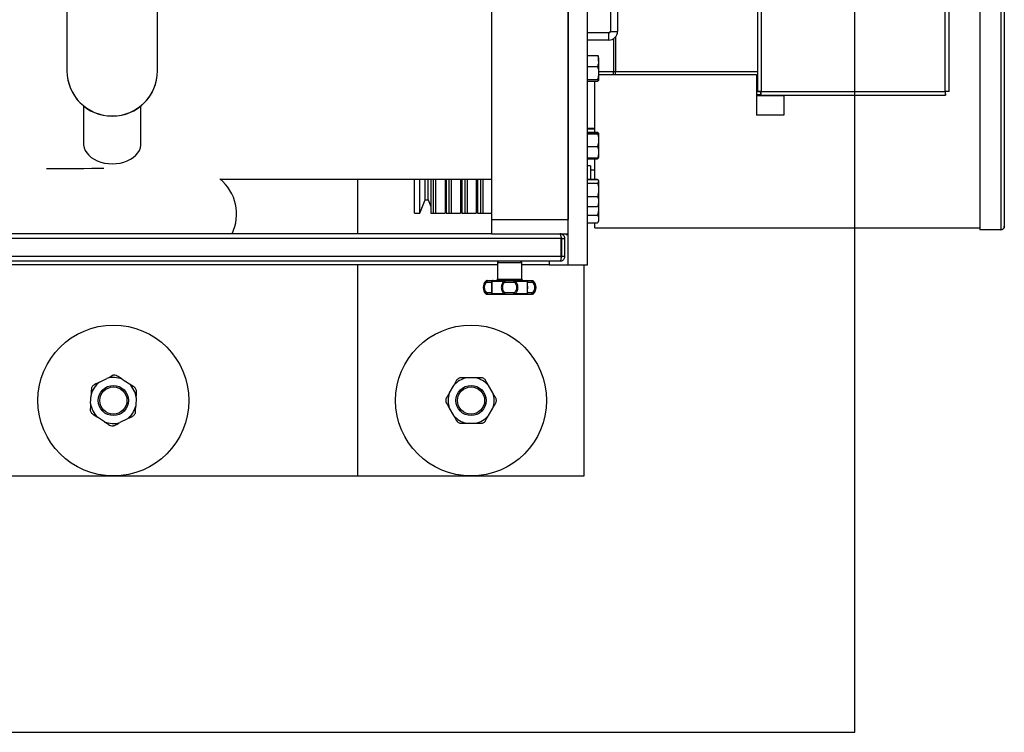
# Model space of a CAD drawing. Extents: x -118.2 to -44.5, y -40.2 to 1.8.
# Tile 31 of 56: x -81.933 to -81.285, y -21.117 to -20.648. Entities that reach past the tile are written whole.
import ezdxf

# ---------------------------------------------------------------- set-up
doc = ezdxf.new("R2010")
doc.units = 0
doc.header["$MEASUREMENT"] = 0
doc.layers.add('PAREDES', color=8, linetype='Continuous')

# ---------------------------------------------------------------- blocks, each defined once
blk = doc.blocks.new('LS- 19')
for p, q in [((-131.12641, 57.59345), (-131.12641, 58.76537)), ((-131.1138, 57.59345), (-131.1138, 58.76537)), ((-131.17686, 58.73557), (-131.17686, 57.62325)), ((-131.12641, 58.73557), (-131.12641, 57.62325)), ((-130.85558, 58.09271), (-130.85558, 57.61647)), ((-130.84167, 58.09271), (-130.84167, 57.61647)), ((-130.83939, 58.09459), (-130.83939, 57.61863)), ((-131.00192, 57.88856), (-131.00192, 57.70752)), ((-130.99943, 57.88842), (-130.99943, 57.70766)), ((-130.87827, 57.70766), (-130.87827, 57.88842)), ((-130.87579, 57.70752), (-130.87579, 57.88856)), ((-131.45624, 57.79768), (-131.45624, 57.72121)), ((-131.39665, 57.72121), (-131.39665, 57.79768)), ((-131.09865, 57.79329), (-131.09865, 57.74711)), ((-131.09394, 57.79329), (-131.09394, 57.74711)), ((-131.09865, 57.74711), (-131.09394, 57.74711)), ((-131.09965, 57.74611), (-131.1138, 57.74611)), ((-131.09965, 57.74139), (-131.1138, 57.74139)), ((-131.09965, 57.74139), (-131.09965, 57.74611)), ((-131.09652, 57.74233), (-131.09652, 57.72057)), ((-131.09532, 57.74338), (-131.09532, 57.72057)), ((-131.1138, 57.73123), (-131.10706, 57.73123)), ((-131.10635, 57.7276), (-131.10635, 57.7307)), ((-131.10635, 57.7276), (-131.10635, 57.71972)), ((-131.45624, 57.72121), (-131.45624, 57.72112)), ((-131.39665, 57.72112), (-131.39665, 57.72121)), ((-131.1138, 57.72396), (-131.10706, 57.72396)), ((-131.1138, 57.71548), (-131.10706, 57.71548)), ((-131.09652, 57.72057), (-131.10635, 57.72057)), ((-131.10635, 57.71972), (-131.10635, 57.71488)), ((-131.09652, 57.71859), (-131.10635, 57.71859)), ((-131.09532, 57.72057), (-131.09652, 57.72057)), ((-131.09652, 57.71859), (-131.09652, 57.72057)), ((-131.09532, 57.71859), (-131.09652, 57.71859)), ((-131.00192, 57.72057), (-131.09532, 57.72057)), ((-131.09532, 57.71859), (-131.09532, 57.72057)), ((-131.00241, 57.71859), (-131.09532, 57.71859)), ((-131.00241, 57.71859), (-131.00241, 57.70568)), ((-131.00241, 57.71859), (-131.00192, 57.71859)), ((-131.1138, 57.71428), (-131.10706, 57.71428)), ((-131.10883, 57.68069), (-131.10883, 57.71428)), ((-131.00241, 57.70568), (-131.00241, 57.70468)), ((-131.00241, 57.70568), (-130.99958, 57.70568)), ((-130.98454, 57.70468), (-131.00241, 57.70468)), ((-131.00241, 57.70468), (-131.00241, 57.69207)), ((-131.00192, 57.70752), (-130.99993, 57.70752)), ((-130.99958, 57.70518), (-130.99958, 57.70717)), ((-130.99958, 57.70518), (-130.87812, 57.70518)), ((-130.99943, 57.70766), (-130.87827, 57.70766)), ((-130.98454, 57.70518), (-130.98454, 57.70468)), ((-130.98454, 57.70468), (-130.98454, 57.69207)), ((-130.87812, 57.70518), (-130.87812, 57.70717)), ((-130.87579, 57.70752), (-130.87777, 57.70752)), ((-131.44536, 57.6981), (-131.44536, 57.67328)), ((-131.40753, 57.67328), (-131.40753, 57.6981)), ((-130.98454, 57.69207), (-131.00241, 57.69207)), ((-131.1138, 57.68346), (-131.10883, 57.68346)), ((-131.1138, 57.68288), (-131.10883, 57.68288)), ((-131.1138, 57.68069), (-131.10706, 57.68069)), ((-131.1138, 57.68023), (-131.10706, 57.68023)), ((-131.1138, 57.67963), (-131.10706, 57.67963)), ((-131.10706, 57.68069), (-131.1069, 57.68019)), ((-131.10647, 57.6801), (-131.10706, 57.68069)), ((-131.10635, 57.67995), (-131.10644, 57.68011)), ((-131.10635, 57.67993), (-131.10635, 57.67552)), ((-131.1138, 57.67141), (-131.10706, 57.67141)), ((-131.10635, 57.67552), (-131.10635, 57.66759)), ((-131.1138, 57.66378), (-131.10706, 57.66378)), ((-131.1138, 57.66332), (-131.10706, 57.66332)), ((-131.10883, 57.64985), (-131.10883, 57.66332)), ((-131.10644, 57.6639), (-131.10635, 57.66406)), ((-131.10635, 57.66759), (-131.10635, 57.66408)), ((-131.11181, 57.6585), (-131.1138, 57.6585)), ((-131.11181, 57.6585), (-131.11181, 57.64985)), ((-131.3554, 57.64986), (-131.17686, 57.64986)), ((-131.26481, 57.61379), (-131.26481, 57.64986)), ((-131.22751, 57.62736), (-131.22751, 57.64986)), ((-131.22404, 57.62736), (-131.22404, 57.64986)), ((-131.22061, 57.6363), (-131.22061, 57.64986)), ((-131.21853, 57.6363), (-131.21853, 57.64986)), ((-131.21683, 57.64986), (-131.21683, 57.62736)), ((-131.2151, 57.62736), (-131.2151, 57.64986)), ((-131.21361, 57.62736), (-131.21361, 57.64986)), ((-131.20739, 57.64986), (-131.20739, 57.62736)), ((-131.2066, 57.64986), (-131.2066, 57.62736)), ((-131.20467, 57.62736), (-131.20467, 57.64986)), ((-131.20318, 57.62736), (-131.20318, 57.64986)), ((-131.19716, 57.64986), (-131.19716, 57.62736)), ((-131.19637, 57.64986), (-131.19637, 57.62736)), ((-131.19424, 57.62736), (-131.19424, 57.64986)), ((-131.19275, 57.62736), (-131.19275, 57.64986)), ((-131.18694, 57.64986), (-131.18694, 57.62736)), ((-131.18614, 57.64986), (-131.18614, 57.62736)), ((-131.18382, 57.62736), (-131.18382, 57.64986)), ((-131.18233, 57.62736), (-131.18233, 57.64986)), ((-131.1138, 57.64985), (-131.10706, 57.64985)), ((-131.11181, 57.65602), (-131.10883, 57.65602)), ((-131.10706, 57.64985), (-131.10702, 57.64974)), ((-131.10701, 57.64975), (-131.10706, 57.64985)), ((-131.1138, 57.64961), (-131.10706, 57.64961)), ((-131.1138, 57.64724), (-131.10706, 57.64724)), ((-131.10651, 57.64898), (-131.10673, 57.64935)), ((-131.10635, 57.6487), (-131.10651, 57.64898)), ((-131.10635, 57.6487), (-131.10635, 57.64843)), ((-131.10635, 57.64843), (-131.10635, 57.64281)), ((-131.1138, 57.63838), (-131.10706, 57.63838)), ((-131.10635, 57.64281), (-131.10635, 57.63513)), ((-131.22404, 57.62736), (-131.22061, 57.6363)), ((-131.22061, 57.6363), (-131.21853, 57.6363)), ((-131.21853, 57.6363), (-131.21683, 57.63186)), ((-131.20739, 57.63445), (-131.2066, 57.63238)), ((-131.19716, 57.63497), (-131.19637, 57.6329)), ((-131.18694, 57.63549), (-131.18614, 57.63342)), ((-131.1138, 57.63189), (-131.10706, 57.63189)), ((-131.10651, 57.63252), (-131.10635, 57.63281)), ((-131.1065, 57.63249), (-131.10635, 57.63072)), ((-131.10635, 57.63513), (-131.10635, 57.63281)), ((-131.10635, 57.63281), (-131.10635, 57.63072)), ((-131.10635, 57.63072), (-131.10635, 57.62359)), ((-131.22751, 57.62736), (-131.22404, 57.62736)), ((-131.21683, 57.62736), (-131.20739, 57.62736)), ((-131.2151, 57.62736), (-131.21361, 57.62736)), ((-131.2066, 57.62736), (-131.19716, 57.62736)), ((-131.20467, 57.62736), (-131.20318, 57.62736)), ((-131.19637, 57.62736), (-131.18694, 57.62736)), ((-131.19424, 57.62736), (-131.19275, 57.62736)), ((-131.18614, 57.62736), (-131.17686, 57.62736)), ((-131.18382, 57.62736), (-131.18233, 57.62736)), ((-131.1138, 57.62614), (-131.10706, 57.62614)), ((-131.17686, 57.62325), (-131.12641, 57.62325)), ((-131.17686, 57.62325), (-131.17686, 57.61379)), ((-131.12641, 57.61379), (-131.12641, 57.62325)), ((-131.1138, 57.62104), (-131.10706, 57.62104)), ((-131.10883, 57.61798), (-131.10883, 57.62104)), ((-131.10883, 57.61777), (-131.10883, 57.61798)), ((-131.10883, 57.61777), (-130.85558, 57.61777)), ((-131.10706, 57.62104), (-131.10691, 57.62134)), ((-131.10688, 57.62133), (-131.10635, 57.62225)), ((-131.10635, 57.62359), (-131.10635, 57.62225)), ((-131.13098, 57.61081), (-131.85042, 57.61081)), ((-131.17686, 57.61379), (-131.80454, 57.61379)), ((-131.17686, 57.61379), (-131.12641, 57.61379)), ((-131.13163, 57.61379), (-131.13163, 57.6133)), ((-131.13098, 57.59889), (-131.13098, 57.61081)), ((-131.13063, 57.61081), (-131.12865, 57.61081)), ((-131.13063, 57.59889), (-131.13063, 57.61081)), ((-131.12865, 57.59889), (-131.12865, 57.61081)), ((-131.12767, 57.61379), (-131.12767, 57.61331)), ((-131.12767, 57.61331), (-131.12641, 57.61331)), ((-130.84167, 57.61647), (-130.85558, 57.61647)), ((-131.13098, 57.59889), (-131.85042, 57.59889)), ((-131.12865, 57.59889), (-131.13063, 57.59889)), ((-131.13163, 57.59591), (-131.84978, 57.59591)), ((-131.17289, 57.59345), (-131.80851, 57.59345)), ((-131.26481, 57.45441), (-131.26481, 57.59345)), ((-131.17289, 57.59492), (-131.17289, 57.58399)), ((-131.17289, 57.59492), (-131.157, 57.59492)), ((-131.157, 57.58399), (-131.157, 57.59492)), ((-131.13902, 57.59345), (-131.157, 57.59345)), ((-131.13902, 57.59591), (-131.13902, 57.59345)), ((-131.13902, 57.59345), (-131.12641, 57.59345)), ((-131.12641, 57.59345), (-131.1138, 57.59345)), ((-131.11583, 57.45441), (-131.11583, 57.59345)), ((-131.18065, 57.58269), (-131.17998, 57.58269)), ((-131.17987, 57.583), (-131.17994, 57.583)), ((-131.1799, 57.58201), (-131.17686, 57.58201)), ((-131.1764, 57.58269), (-131.16852, 57.58269)), ((-131.17289, 57.58399), (-131.157, 57.58399)), ((-131.16798, 57.58201), (-131.16191, 57.58201)), ((-131.16137, 57.58269), (-131.15349, 57.58269)), ((-131.15303, 57.58201), (-131.14999, 57.58201)), ((-131.1506, 57.583), (-131.14995, 57.583)), ((-131.14991, 57.58269), (-131.14924, 57.58269)), ((-131.17998, 57.57437), (-131.18065, 57.57437)), ((-131.17994, 57.57406), (-131.17929, 57.57406)), ((-131.17686, 57.57505), (-131.1799, 57.57505)), ((-131.16852, 57.57437), (-131.1764, 57.57437)), ((-131.16191, 57.57505), (-131.16798, 57.57505)), ((-131.15349, 57.57437), (-131.16137, 57.57437)), ((-131.14999, 57.57505), (-131.15303, 57.57505)), ((-131.14995, 57.57406), (-131.15002, 57.57406)), ((-131.14924, 57.57437), (-131.14991, 57.57437)), ((-131.43494, 57.51609), (-131.42992, 57.51863)), ((-131.41991, 57.51808), (-131.4152, 57.515)), ((-131.20182, 57.51395), (-131.20463, 57.50908)), ((-131.18751, 57.51896), (-131.19313, 57.51896)), ((-131.17601, 57.50908), (-131.17883, 57.51395)), ((-131.44073, 57.50208), (-131.44042, 57.5077)), ((-131.41067, 57.50606), (-131.41098, 57.50044)), ((-131.20463, 57.49905), (-131.20182, 57.49418)), ((-131.17883, 57.49418), (-131.17601, 57.49905)), ((-131.43149, 57.49006), (-131.4362, 57.49313)), ((-131.41646, 57.49205), (-131.42148, 57.48951)), ((-131.19313, 57.48917), (-131.18751, 57.48917)), ((-131.71659, 57.45441), (-131.26481, 57.45441)), ((-131.26481, 57.45441), (-131.11583, 57.45441))]:
    blk.add_line(p, q)
blk.add_lwpolyline([(-132.03937, 57.61828), (-131.8904, 57.61828), (-131.8904, 57.28557), (-130.93786, 57.28557), (-130.93786, 59.07325), (-131.8904, 59.07325), (-131.8904, 58.74054), (-132.03937, 58.74054), (-132.03937, 57.61828)])
at = {"flags": 128}
for points in [[(-131.44536, 57.67328), (-131.44532, 57.67237), (-131.44497, 57.67056), (-131.44427, 57.6688), (-131.44324, 57.66713), (-131.4419, 57.66557), (-131.44027, 57.66416), (-131.43839, 57.66291), (-131.43628, 57.66186), (-131.43398, 57.66102), (-131.43155, 57.66041), (-131.42902, 57.66004), (-131.42645, 57.65991)], [(-131.42645, 57.65991), (-131.42387, 57.66004), (-131.42134, 57.66041), (-131.41891, 57.66102), (-131.41662, 57.66186), (-131.41451, 57.66291), (-131.41262, 57.66416), (-131.41099, 57.66557), (-131.40965, 57.66713), (-131.40862, 57.6688), (-131.40792, 57.67056), (-131.40757, 57.67237), (-131.40753, 57.67328)], [(-131.43195, 57.65675), (-131.4349, 57.65674), (-131.43999, 57.65674), (-131.44513, 57.65673), (-131.45029, 57.65673), (-131.45546, 57.65672), (-131.4606, 57.65671), (-131.46569, 57.65671), (-131.46965, 57.6567)], [(-131.17929, 57.583), (-131.17941, 57.58298), (-131.17953, 57.58292), (-131.17963, 57.58283), (-131.17972, 57.58271), (-131.1798, 57.58256), (-131.17985, 57.58239), (-131.17989, 57.5822), (-131.1799, 57.58201)], [(-131.16836, 57.583), (-131.16838, 57.58299), (-131.16841, 57.58298), (-131.16843, 57.58295), (-131.16845, 57.58292), (-131.16847, 57.58287), (-131.16849, 57.58282), (-131.16851, 57.58276), (-131.16852, 57.58269)], [(-131.16836, 57.583), (-131.16829, 57.58298), (-131.16822, 57.58292), (-131.16815, 57.58283), (-131.16809, 57.58271), (-131.16805, 57.58256), (-131.16801, 57.58239), (-131.16799, 57.5822), (-131.16798, 57.58201)], [(-131.16191, 57.58201), (-131.1619, 57.5822), (-131.16188, 57.58239), (-131.16185, 57.58256), (-131.1618, 57.58271), (-131.16174, 57.58283), (-131.16168, 57.58292), (-131.1616, 57.58298), (-131.16153, 57.583)], [(-131.16137, 57.58269), (-131.16138, 57.58276), (-131.1614, 57.58282), (-131.16142, 57.58287), (-131.16144, 57.58292), (-131.16146, 57.58295), (-131.16148, 57.58298), (-131.16151, 57.58299), (-131.16153, 57.583)], [(-131.14999, 57.58201), (-131.15, 57.5822), (-131.15004, 57.58239), (-131.15009, 57.58256), (-131.15017, 57.58271), (-131.15026, 57.58283), (-131.15036, 57.58292), (-131.15048, 57.58298), (-131.1506, 57.583)], [(-131.1799, 57.57505), (-131.17989, 57.57486), (-131.17985, 57.57467), (-131.1798, 57.5745), (-131.17972, 57.57435), (-131.17963, 57.57423), (-131.17953, 57.57414), (-131.17941, 57.57408), (-131.17929, 57.57406)], [(-131.16836, 57.57406), (-131.16838, 57.57407), (-131.16841, 57.57408), (-131.16843, 57.57411), (-131.16845, 57.57414), (-131.16847, 57.57418), (-131.16849, 57.57424), (-131.16851, 57.5743), (-131.16852, 57.57437)], [(-131.16798, 57.57505), (-131.16799, 57.57486), (-131.16801, 57.57467), (-131.16805, 57.5745), (-131.16809, 57.57435), (-131.16815, 57.57423), (-131.16822, 57.57414), (-131.16829, 57.57408), (-131.16836, 57.57406)], [(-131.16153, 57.57406), (-131.1616, 57.57408), (-131.16168, 57.57414), (-131.16174, 57.57423), (-131.1618, 57.57435), (-131.16185, 57.5745), (-131.16188, 57.57467), (-131.1619, 57.57486), (-131.16191, 57.57505)], [(-131.16137, 57.57437), (-131.16138, 57.5743), (-131.1614, 57.57424), (-131.16142, 57.57418), (-131.16144, 57.57414), (-131.16146, 57.57411), (-131.16148, 57.57408), (-131.16151, 57.57407), (-131.16153, 57.57406)], [(-131.1506, 57.57406), (-131.15048, 57.57408), (-131.15036, 57.57414), (-131.15026, 57.57423), (-131.15017, 57.57435), (-131.15009, 57.5745), (-131.15004, 57.57467), (-131.15, 57.57486), (-131.14999, 57.57505)]]:
    blk.add_lwpolyline(points, dxfattribs=at)
for centre, radius in [((-131.4257, 57.50407), 0.04966), ((-131.19032, 57.50407), 0.04966), ((-131.4257, 57.50407), 0.00993), ((-131.19032, 57.50407), 0.00993), ((-131.4257, 57.50407), 0.00894), ((-131.19032, 57.50407), 0.00894)]:
    blk.add_circle(centre, radius)
for centre, radius, start, end in [((-131.09965, 57.74711), 0.00571, 270, 0), ((-131.09965, 57.74711), 0.000993, 270, 0), ((-131.37458, 57.62686), 0.02995, 334.12558, 50.56259), ((-131.1719, 57.59492), 0.000993, 90, 180), ((-131.15799, 57.59492), 0.000993, 0, 90), ((-131.1763, 57.57853), 0.00602, 136.2623, 223.7377), ((-131.17994, 57.58201), 0.000993, 90, 136.2623), ((-131.17929, 57.58207), 0.000931, 90.2333, 137.86567), ((-131.17588, 57.58201), 0.000989, 90.24746, 180.24647), ((-131.17585, 57.58235), 0.000651, 92.60017, 148.11317), ((-131.17388, 57.58399), 0.000993, 270, 0), ((-131.15601, 57.58399), 0.000993, 180, 270), ((-131.15404, 57.58235), 0.000651, 31.88995, 87.40236), ((-131.15402, 57.58201), 0.000989, 359.75352, 89.75599), ((-131.1506, 57.58207), 0.000931, 42.13666, 89.76437), ((-131.14995, 57.58201), 0.000993, 43.7377, 90), ((-131.15359, 57.57853), 0.00602, 316.2623, 43.7377), ((-131.17994, 57.57505), 0.000993, 223.7377, 270), ((-131.17929, 57.57499), 0.000932, 222.14692, 269.75412), ((-131.17588, 57.57505), 0.000989, 179.75353, 269.75254), ((-131.17585, 57.57471), 0.000651, 211.90145, 267.38522), ((-131.15402, 57.57505), 0.000989, 270.24401, 0.24648), ((-131.15404, 57.57471), 0.000652, 272.61225, 328.09544), ((-131.1506, 57.57499), 0.000932, 270.24821, 317.85076), ((-131.14995, 57.57505), 0.000993, 270, 316.2623), ((-131.4257, 57.50407), 0.01665, 83.36975, 90.31501), ((-131.4257, 57.50407), 0.01516, 127.53397, 166.15079), ((-131.4257, 57.50407), 0.01665, 143.36975, 150.31501), ((-131.4257, 57.50407), 0.01516, 67.53397, 106.15079), ((-131.4257, 57.50407), 0.01516, 7.53397, 46.15079), ((-131.19032, 57.50407), 0.01516, 100.69159, 139.30841), ((-131.19032, 57.50407), 0.01665, 116.52737, 123.47263), ((-131.19032, 57.50407), 0.01516, 40.69159, 79.30841), ((-131.19032, 57.50407), 0.01665, 56.52737, 63.47263), ((-131.4257, 57.50407), 0.01665, 23.36975, 30.31501), ((-131.19032, 57.50407), 0.01516, 160.69159, 199.30841), ((-131.19032, 57.50407), 0.01516, 340.69159, 19.30841), ((-131.4257, 57.50407), 0.01516, 187.53397, 226.15079), ((-131.19032, 57.50407), 0.01665, 176.52737, 183.47263), ((-131.19032, 57.50407), 0.01665, 356.52737, 3.47263), ((-131.4257, 57.50407), 0.01665, 203.36975, 210.31501), ((-131.4257, 57.50407), 0.01516, 307.53397, 346.15079), ((-131.4257, 57.50407), 0.01665, 323.36975, 330.31501), ((-131.19032, 57.50407), 0.01516, 220.69159, 259.30841), ((-131.19032, 57.50407), 0.01516, 280.69159, 319.30841), ((-131.4257, 57.50407), 0.01516, 247.53397, 286.15079), ((-131.19032, 57.50407), 0.01665, 236.52737, 243.47263), ((-131.19032, 57.50407), 0.01665, 296.52737, 303.47263), ((-131.4257, 57.50407), 0.01665, 263.36975, 270.31501)]:
    blk.add_arc(centre, radius, start, end)
for centre, major_axis, ratio, start_param, end_param in [((-131.42645, 57.72121), (0.02979, 0), 0.999053, 3.141593, 6.283185), ((-131.42645, 57.72112), (0, -0.02981), 0.999609, 4.712389, 6.283185), ((-131.42645, 57.72112), (0, -0.02981), 0.999609, 0, 1.570796)]:
    blk.add_ellipse(centre, major_axis=major_axis, ratio=ratio, start_param=start_param, end_param=end_param)
for points, knots in [([(-131.10706, 57.73123), (-131.10686, 57.73064), (-131.10646, 57.72945), (-131.10639, 57.72822), (-131.10635, 57.7276)], [0, 0, 0, 0, 0.495444, 1, 1, 1, 1]), ([(-131.10635, 57.73063), (-131.10635, 57.73065), (-131.10636, 57.73076), (-131.10651, 57.73096), (-131.10688, 57.73114), (-131.10706, 57.73123)], [0, 0, 0, 0, 0.070077, 0.530787, 1, 1, 1, 1]), ([(-131.10635, 57.7276), (-131.10635, 57.72751), (-131.10636, 57.72686), (-131.10651, 57.72563), (-131.10688, 57.72452), (-131.10706, 57.72396)], [0, 0, 0, 0, 0.070084, 0.530787, 1, 1, 1, 1]), ([(-131.10706, 57.72396), (-131.10678, 57.72294), (-131.1064, 57.72154), (-131.10636, 57.7201), (-131.10635, 57.71972)], [0, 0, 0, 0, 0.731362, 1, 1, 1, 1]), ([(-131.10635, 57.71972), (-131.10643, 57.71865), (-131.10654, 57.71722), (-131.10695, 57.71584), (-131.10706, 57.71548)], [0, 0, 0, 0, 0.742442, 1, 1, 1, 1]), ([(-131.10706, 57.71548), (-131.10686, 57.71538), (-131.10646, 57.71519), (-131.10639, 57.71498), (-131.10635, 57.71488)], [0, 0, 0, 0, 0.495465, 1, 1, 1, 1]), ([(-131.10635, 57.71488), (-131.10635, 57.71487), (-131.10636, 57.71476), (-131.10651, 57.71455), (-131.10688, 57.71437), (-131.10706, 57.71428)], [0, 0, 0, 0, 0.070099, 0.530787, 1, 1, 1, 1]), ([(-130.99943, 57.70766), (-130.99976, 57.70765), (-131.00041, 57.70763), (-131.00123, 57.70759), (-131.00181, 57.70755), (-131.00188, 57.70753), (-131.00192, 57.70752)], [0, 0, 0, 0, 0.249998, 0.499992, 0.749999, 1, 1, 1, 1]), ([(-130.99958, 57.70518), (-130.99957, 57.70522), (-130.99954, 57.70529), (-130.99951, 57.70587), (-130.99947, 57.70669), (-130.99945, 57.70734), (-130.99943, 57.70766)], [0, 0, 0, 0, 0.249999, 0.500008, 0.750016, 1, 1, 1, 1]), ([(-130.87827, 57.70766), (-130.87826, 57.70734), (-130.87823, 57.70669), (-130.8782, 57.70587), (-130.87816, 57.70529), (-130.87814, 57.70522), (-130.87812, 57.70518)], [0, 0, 0, 0, 0.249985, 0.499993, 0.750001, 1, 1, 1, 1]), ([(-130.87579, 57.70752), (-130.87582, 57.70753), (-130.8759, 57.70755), (-130.87647, 57.70759), (-130.87729, 57.70763), (-130.87794, 57.70765), (-130.87827, 57.70766)], [0, 0, 0, 0, 0.2499979, 0.5000015, 0.7500051, 1, 1, 1, 1]), ([(-131.10706, 57.68023), (-131.10686, 57.68018), (-131.10646, 57.68008), (-131.10639, 57.67998), (-131.10635, 57.67993)], [0, 0, 0, 0, 0.495467, 1, 1, 1, 1]), ([(-131.10635, 57.67993), (-131.10635, 57.67993), (-131.10636, 57.67987), (-131.10651, 57.67977), (-131.10688, 57.67968), (-131.10706, 57.67963)], [0, 0, 0, 0, 0.07008, 0.530772, 1, 1, 1, 1]), ([(-131.10706, 57.67963), (-131.10686, 57.67897), (-131.10646, 57.67762), (-131.10639, 57.67622), (-131.10635, 57.67552)], [0, 0, 0, 0, 0.495452, 1, 1, 1, 1]), ([(-131.10635, 57.67552), (-131.10635, 57.67542), (-131.10636, 57.67469), (-131.10651, 57.67329), (-131.10688, 57.67204), (-131.10706, 57.67141)], [0, 0, 0, 0, 0.070081, 0.530792, 1, 1, 1, 1]), ([(-131.10706, 57.67141), (-131.10678, 57.67049), (-131.1064, 57.66923), (-131.10636, 57.66794), (-131.10635, 57.66759)], [0, 0, 0, 0, 0.731383, 1, 1, 1, 1]), ([(-131.10635, 57.66759), (-131.10643, 57.66663), (-131.10654, 57.66534), (-131.10695, 57.6641), (-131.10706, 57.66378)], [0, 0, 0, 0, 0.742471, 1, 1, 1, 1]), ([(-131.10706, 57.66378), (-131.10686, 57.66383), (-131.10646, 57.66392), (-131.10639, 57.66402), (-131.10635, 57.66408)], [0, 0, 0, 0, 0.495443, 1, 1, 1, 1]), ([(-131.10654, 57.66391), (-131.10658, 57.66378), (-131.10666, 57.66358), (-131.10695, 57.66339), (-131.10706, 57.66332)], [0, 0, 0, 0, 0.611014, 1, 1, 1, 1]), ([(-131.10706, 57.64961), (-131.10686, 57.64942), (-131.10646, 57.64903), (-131.10639, 57.64863), (-131.10635, 57.64843)], [0, 0, 0, 0, 0.49544, 1, 1, 1, 1]), ([(-131.10635, 57.64843), (-131.10635, 57.6484), (-131.10636, 57.64819), (-131.10651, 57.64778), (-131.10688, 57.64742), (-131.10706, 57.64724)], [0, 0, 0, 0, 0.070074, 0.530768, 1, 1, 1, 1]), ([(-131.10706, 57.64724), (-131.10686, 57.64652), (-131.10646, 57.64507), (-131.10639, 57.64357), (-131.10635, 57.64281)], [0, 0, 0, 0, 0.495464, 1, 1, 1, 1]), ([(-131.10635, 57.64281), (-131.10635, 57.64271), (-131.10636, 57.64191), (-131.10651, 57.64041), (-131.10688, 57.63906), (-131.10706, 57.63838)], [0, 0, 0, 0, 0.070087, 0.530798, 1, 1, 1, 1]), ([(-131.10706, 57.63838), (-131.10678, 57.6376), (-131.1064, 57.63653), (-131.10636, 57.63543), (-131.10635, 57.63513)], [0, 0, 0, 0, 0.731382, 1, 1, 1, 1]), ([(-131.10635, 57.63513), (-131.10643, 57.63432), (-131.10654, 57.63322), (-131.10695, 57.63216), (-131.10706, 57.63189)], [0, 0, 0, 0, 0.742453, 1, 1, 1, 1]), ([(-131.10706, 57.63189), (-131.10684, 57.63208), (-131.1066, 57.63229), (-131.10653, 57.63251), (-131.10653, 57.63253)], [0, 0, 0, 0, 0.9150368, 1, 1, 1, 1]), ([(-131.10635, 57.63072), (-131.10635, 57.63061), (-131.10636, 57.62979), (-131.10651, 57.62824), (-131.10688, 57.62685), (-131.10706, 57.62614)], [0, 0, 0, 0, 0.070107, 0.530785, 1, 1, 1, 1]), ([(-131.10706, 57.62614), (-131.10678, 57.62553), (-131.1064, 57.62469), (-131.10636, 57.62383), (-131.10635, 57.62359)], [0, 0, 0, 0, 0.731367, 1, 1, 1, 1]), ([(-131.10635, 57.62359), (-131.10643, 57.62295), (-131.10654, 57.62209), (-131.10695, 57.62126), (-131.10706, 57.62104)], [0, 0, 0, 0, 0.742449, 1, 1, 1, 1]), ([(-130.83939, 57.61863), (-130.83942, 57.61836), (-130.83949, 57.61781), (-130.84002, 57.6171), (-130.84078, 57.6166), (-130.84138, 57.61652), (-130.84167, 57.61647)], [0, 0, 0, 0, 0.249985, 0.499988, 0.749995, 1, 1, 1, 1]), ([(-130.84167, 57.61657), (-130.84138, 57.61661), (-130.84078, 57.6167), (-130.84002, 57.61718), (-130.83949, 57.61785), (-130.83942, 57.61837), (-130.83939, 57.61863)], [0, 0, 0, 0, 0.250008, 0.500004, 0.750017, 1, 1, 1, 1]), ([(-131.13198, 57.61379), (-131.13191, 57.61375), (-131.13176, 57.61369), (-131.13155, 57.61317), (-131.13133, 57.61239), (-131.13114, 57.61155), (-131.13103, 57.61101), (-131.13098, 57.61081)], [0, 0, 0, 0, 0.213098, 0.432588, 0.652075, 0.871552, 1, 1, 1, 1]), ([(-131.12865, 57.61081), (-131.12868, 57.61114), (-131.12874, 57.61181), (-131.12927, 57.61272), (-131.13005, 57.6134), (-131.13088, 57.61374), (-131.13143, 57.61377), (-131.13163, 57.61379)], [0, 0, 0, 0, 0.213124, 0.432594, 0.652088, 0.871581, 1, 1, 1, 1]), ([(-131.13063, 57.61081), (-131.13065, 57.61095), (-131.13069, 57.61122), (-131.1309, 57.61153), (-131.1311, 57.61163), (-131.13117, 57.61167)], [0, 0, 0, 0, 0.397757, 0.767519, 1, 1, 1, 1]), ([(-131.13098, 57.59889), (-131.13103, 57.59855), (-131.13112, 57.59788), (-131.13126, 57.59698), (-131.1314, 57.5963), (-131.13152, 57.59596), (-131.1316, 57.59592), (-131.13163, 57.59591)], [0, 0, 0, 0, 0.216009, 0.432703, 0.649429, 0.86615, 1, 1, 1, 1]), ([(-131.13163, 57.59591), (-131.13129, 57.59594), (-131.13061, 57.59601), (-131.12971, 57.59653), (-131.12904, 57.5973), (-131.12869, 57.59814), (-131.12866, 57.59868), (-131.12865, 57.59889)], [0, 0, 0, 0, 0.216, 0.432702, 0.649422, 0.866151, 1, 1, 1, 1]), ([(-131.1311, 57.59807), (-131.13105, 57.59809), (-131.1309, 57.59818), (-131.13073, 57.59843), (-131.13064, 57.5987), (-131.13063, 57.59885), (-131.13063, 57.59889)], [0, 0, 0, 0, 0.160521, 0.52486, 0.889304, 1, 1, 1, 1]), ([(-131.17998, 57.58269), (-131.18025, 57.58245), (-131.1808, 57.58196), (-131.18144, 57.58095), (-131.18188, 57.57978), (-131.18194, 57.57895), (-131.18197, 57.57853)], [0, 0, 0, 0, 0.241817, 0.492425, 0.7455, 1, 1, 1, 1]), ([(-131.18197, 57.57853), (-131.18194, 57.57811), (-131.18188, 57.57728), (-131.18144, 57.57612), (-131.1808, 57.5751), (-131.18025, 57.57461), (-131.17998, 57.57437)], [0, 0, 0, 0, 0.254126, 0.506772, 0.756981, 1, 1, 1, 1]), ([(-131.1799, 57.57505), (-131.18011, 57.57526), (-131.18053, 57.57567), (-131.18102, 57.57652), (-131.18134, 57.57749), (-131.18145, 57.57853), (-131.18134, 57.57957), (-131.18102, 57.58054), (-131.18053, 57.58139), (-131.18011, 57.5818), (-131.1799, 57.58201)], [0, 0, 0, 0, 0.120734, 0.244668, 0.37168, 0.500466, 0.629204, 0.756192, 0.879939, 1, 1, 1, 1]), ([(-131.17998, 57.58269), (-131.17999, 57.58266), (-131.18003, 57.58257), (-131.18003, 57.5824), (-131.17998, 57.58219), (-131.17992, 57.58206), (-131.1799, 57.58201)], [0, 0, 0, 0, 0.2022133, 0.5000027, 0.7890989, 1, 1, 1, 1]), ([(-131.17929, 57.583), (-131.17886, 57.583), (-131.17797, 57.583), (-131.17696, 57.583), (-131.17621, 57.583), (-131.17599, 57.583), (-131.17588, 57.583)], [0, 0, 0, 0, 0.247579, 0.500007, 0.752416, 1, 1, 1, 1]), ([(-131.17686, 57.58201), (-131.17685, 57.58207), (-131.17683, 57.5822), (-131.17674, 57.58238), (-131.1766, 57.58255), (-131.17648, 57.58264), (-131.1764, 57.58269)], [0, 0, 0, 0, 0.2346753, 0.5001185, 0.6966898, 1, 1, 1, 1]), ([(-131.17686, 57.58201), (-131.17684, 57.5818), (-131.17679, 57.58146), (-131.1768, 57.58097), (-131.1768, 57.58076)], [0, 0, 0, 0, 0.573722, 1, 1, 1, 1]), ([(-131.17588, 57.583), (-131.17588, 57.583), (-131.176, 57.58302), (-131.17623, 57.58295), (-131.1765, 57.5828), (-131.17672, 57.58257), (-131.1768, 57.58237), (-131.17684, 57.58226)], [0, 0, 0, 0, 0.001906, 0.273326, 0.530329, 0.7117, 1, 1, 1, 1]), ([(-131.1768, 57.58076), (-131.1768, 57.58068), (-131.1768, 57.58033), (-131.17682, 57.57956), (-131.17683, 57.57853), (-131.17682, 57.5775), (-131.1768, 57.57673), (-131.1768, 57.57638), (-131.1768, 57.5763)], [0, 0, 0, 0, 0.0589716, 0.2778874, 0.4999003, 0.7218101, 0.9406996, 1, 1, 1, 1]), ([(-131.1765, 57.57853), (-131.17649, 57.57895), (-131.17649, 57.57978), (-131.17643, 57.58094), (-131.17637, 57.58196), (-131.17639, 57.58245), (-131.1764, 57.58269)], [0, 0, 0, 0, 0.254132, 0.506754, 0.756986, 1, 1, 1, 1]), ([(-131.1764, 57.57437), (-131.17639, 57.57461), (-131.17637, 57.5751), (-131.17643, 57.57612), (-131.17649, 57.57728), (-131.17649, 57.57811), (-131.1765, 57.57853)], [0, 0, 0, 0, 0.242653, 0.493394, 0.745948, 1, 1, 1, 1]), ([(-131.17588, 57.583), (-131.17479, 57.583), (-131.1726, 57.583), (-131.16977, 57.583), (-131.16836, 57.583)], [0, 0, 0, 0, 0.499999, 1, 1, 1, 1]), ([(-131.16852, 57.58269), (-131.16881, 57.58245), (-131.16938, 57.58196), (-131.16996, 57.58094), (-131.17034, 57.57978), (-131.17039, 57.57895), (-131.17041, 57.57853)], [0, 0, 0, 0, 0.243344, 0.492759, 0.74567, 1, 1, 1, 1]), ([(-131.17041, 57.57853), (-131.17039, 57.57811), (-131.17034, 57.57728), (-131.16996, 57.57612), (-131.16938, 57.5751), (-131.16881, 57.57461), (-131.16852, 57.57437)], [0, 0, 0, 0, 0.254297, 0.506877, 0.757054, 1, 1, 1, 1]), ([(-131.16798, 57.57505), (-131.16821, 57.57526), (-131.16869, 57.57567), (-131.16917, 57.57652), (-131.16946, 57.57749), (-131.16956, 57.57853), (-131.16946, 57.57957), (-131.16917, 57.58054), (-131.16869, 57.58139), (-131.16821, 57.5818), (-131.16798, 57.58201)], [0, 0, 0, 0, 0.120636, 0.244488, 0.371411, 0.500235, 0.628952, 0.755919, 0.879777, 1, 1, 1, 1]), ([(-131.16852, 57.58269), (-131.16847, 57.58264), (-131.16838, 57.58256), (-131.16823, 57.58238), (-131.1681, 57.5822), (-131.16802, 57.58207), (-131.16798, 57.58201)], [0, 0, 0, 0, 0.284428, 0.499965, 0.75358, 1, 1, 1, 1]), ([(-131.16836, 57.583), (-131.16781, 57.583), (-131.16671, 57.583), (-131.16495, 57.583), (-131.16318, 57.583), (-131.16208, 57.583), (-131.16153, 57.583)], [0, 0, 0, 0, 0.247581, 0.5, 0.752419, 1, 1, 1, 1]), ([(-131.16191, 57.58201), (-131.16187, 57.58207), (-131.16179, 57.58221), (-131.16165, 57.58239), (-131.16151, 57.58256), (-131.16141, 57.58265), (-131.16137, 57.58269)], [0, 0, 0, 0, 0.254526, 0.5000201, 0.746296, 1, 1, 1, 1]), ([(-131.16191, 57.58201), (-131.16168, 57.5818), (-131.1612, 57.58139), (-131.16072, 57.58054), (-131.16043, 57.57957), (-131.16033, 57.57853), (-131.16043, 57.57749), (-131.16072, 57.57652), (-131.1612, 57.57567), (-131.16168, 57.57526), (-131.16191, 57.57505)], [0, 0, 0, 0, 0.120226, 0.244083, 0.371049, 0.499765, 0.628587, 0.75551, 0.87936, 1, 1, 1, 1]), ([(-131.16153, 57.583), (-131.16012, 57.583), (-131.15729, 57.583), (-131.1551, 57.583), (-131.15401, 57.583)], [0, 0, 0, 0, 0.500004, 1, 1, 1, 1]), ([(-131.15948, 57.57853), (-131.1595, 57.57895), (-131.15955, 57.57978), (-131.15993, 57.58094), (-131.16052, 57.58196), (-131.16109, 57.58245), (-131.16137, 57.58269)], [0, 0, 0, 0, 0.254329, 0.507241, 0.757602, 1, 1, 1, 1]), ([(-131.16137, 57.57437), (-131.16109, 57.57461), (-131.16052, 57.5751), (-131.15993, 57.57611), (-131.15955, 57.57728), (-131.1595, 57.57811), (-131.15948, 57.57853)], [0, 0, 0, 0, 0.242585, 0.493124, 0.745703, 1, 1, 1, 1]), ([(-131.15401, 57.583), (-131.1539, 57.583), (-131.15369, 57.583), (-131.15293, 57.583), (-131.15192, 57.583), (-131.15103, 57.583), (-131.1506, 57.583)], [0, 0, 0, 0, 0.247585, 0.499993, 0.752415, 1, 1, 1, 1]), ([(-131.15349, 57.58269), (-131.1535, 57.58245), (-131.15352, 57.58196), (-131.15346, 57.58094), (-131.15341, 57.57978), (-131.1534, 57.57895), (-131.15339, 57.57853)], [0, 0, 0, 0, 0.242658, 0.493385, 0.745967, 1, 1, 1, 1]), ([(-131.15339, 57.57853), (-131.1534, 57.57811), (-131.15341, 57.57728), (-131.15346, 57.57612), (-131.15352, 57.5751), (-131.1535, 57.57461), (-131.15349, 57.57437)], [0, 0, 0, 0, 0.254151, 0.506768, 0.756976, 1, 1, 1, 1]), ([(-131.15349, 57.58269), (-131.15342, 57.58265), (-131.1533, 57.58256), (-131.15316, 57.58239), (-131.15306, 57.58221), (-131.15304, 57.58207), (-131.15303, 57.58201)], [0, 0, 0, 0, 0.2563545, 0.4999516, 0.7466693, 1, 1, 1, 1]), ([(-131.15309, 57.58076), (-131.15309, 57.58097), (-131.1531, 57.58146), (-131.15305, 57.5818), (-131.15303, 57.58201)], [0, 0, 0, 0, 0.424437, 1, 1, 1, 1]), ([(-131.15309, 57.5763), (-131.15309, 57.57638), (-131.15309, 57.57673), (-131.15307, 57.5775), (-131.15306, 57.57853), (-131.15307, 57.57956), (-131.15309, 57.58033), (-131.15309, 57.58068), (-131.15309, 57.58076)], [0, 0, 0, 0, 0.058809, 0.277904, 0.499962, 0.721996, 0.940778, 1, 1, 1, 1]), ([(-131.14999, 57.58201), (-131.14997, 57.58205), (-131.14991, 57.58219), (-131.14987, 57.58237), (-131.14986, 57.58256), (-131.14989, 57.58264), (-131.14991, 57.58269)], [0, 0, 0, 0, 0.1760551, 0.4998672, 0.7138406, 1, 1, 1, 1]), ([(-131.14999, 57.58201), (-131.14978, 57.5818), (-131.14936, 57.58139), (-131.14887, 57.58054), (-131.14855, 57.57957), (-131.14844, 57.57853), (-131.14855, 57.57748), (-131.14887, 57.57652), (-131.14936, 57.57567), (-131.14978, 57.57526), (-131.14999, 57.57505)], [0, 0, 0, 0, 0.120735, 0.244665, 0.37168, 0.500452, 0.62919, 0.756192, 0.879943, 1, 1, 1, 1]), ([(-131.14792, 57.57853), (-131.14795, 57.57895), (-131.14801, 57.57978), (-131.14845, 57.58094), (-131.14909, 57.58196), (-131.14964, 57.58245), (-131.14991, 57.58269)], [0, 0, 0, 0, 0.254108, 0.50676, 0.756975, 1, 1, 1, 1]), ([(-131.14991, 57.57437), (-131.14964, 57.57461), (-131.14909, 57.5751), (-131.14845, 57.57611), (-131.14801, 57.57728), (-131.14795, 57.57811), (-131.14792, 57.57853)], [0, 0, 0, 0, 0.241829, 0.492434, 0.745502, 1, 1, 1, 1]), ([(-131.17998, 57.57437), (-131.17999, 57.57438), (-131.18, 57.57442), (-131.18003, 57.57451), (-131.18003, 57.57466), (-131.17998, 57.57486), (-131.17993, 57.57499), (-131.1799, 57.57505)], [0, 0, 0, 0, 0.079479, 0.225096, 0.514394, 0.762963, 1, 1, 1, 1]), ([(-131.17929, 57.57406), (-131.17886, 57.57406), (-131.17797, 57.57406), (-131.17696, 57.57406), (-131.17621, 57.57406), (-131.17599, 57.57406), (-131.17588, 57.57406)], [0, 0, 0, 0, 0.247579, 0.500007, 0.752416, 1, 1, 1, 1]), ([(-131.1768, 57.5763), (-131.1768, 57.57609), (-131.17679, 57.5756), (-131.17684, 57.57525), (-131.17686, 57.57505)], [0, 0, 0, 0, 0.42596, 1, 1, 1, 1]), ([(-131.1764, 57.57437), (-131.17647, 57.57441), (-131.17659, 57.57449), (-131.17673, 57.57467), (-131.17683, 57.57486), (-131.17685, 57.57499), (-131.17686, 57.57505)], [0, 0, 0, 0, 0.246451, 0.499959, 0.760494, 1, 1, 1, 1]), ([(-131.17588, 57.57406), (-131.17479, 57.57406), (-131.1726, 57.57406), (-131.16977, 57.57406), (-131.16836, 57.57406)], [0, 0, 0, 0, 0.499999, 1, 1, 1, 1]), ([(-131.16798, 57.57505), (-131.16802, 57.57499), (-131.1681, 57.57485), (-131.16823, 57.57467), (-131.16838, 57.5745), (-131.16847, 57.57442), (-131.16852, 57.57437)], [0, 0, 0, 0, 0.246427, 0.500049, 0.712297, 1, 1, 1, 1]), ([(-131.16836, 57.57406), (-131.16781, 57.57406), (-131.16671, 57.57406), (-131.16495, 57.57406), (-131.16318, 57.57406), (-131.16208, 57.57406), (-131.16153, 57.57406)], [0, 0, 0, 0, 0.247581, 0.5, 0.752419, 1, 1, 1, 1]), ([(-131.16191, 57.57505), (-131.16187, 57.57498), (-131.16179, 57.57485), (-131.16165, 57.57466), (-131.16151, 57.57449), (-131.16141, 57.57441), (-131.16137, 57.57437)], [0, 0, 0, 0, 0.258051, 0.500019, 0.753494, 1, 1, 1, 1]), ([(-131.16153, 57.57406), (-131.16012, 57.57406), (-131.15729, 57.57406), (-131.1551, 57.57406), (-131.15401, 57.57406)], [0, 0, 0, 0, 0.500004, 1, 1, 1, 1]), ([(-131.15401, 57.57406), (-131.1539, 57.57406), (-131.15369, 57.57406), (-131.15293, 57.57406), (-131.15192, 57.57406), (-131.15103, 57.57406), (-131.1506, 57.57406)], [0, 0, 0, 0, 0.247585, 0.499993, 0.752415, 1, 1, 1, 1]), ([(-131.15349, 57.57437), (-131.15343, 57.57441), (-131.1533, 57.57449), (-131.15316, 57.57466), (-131.15306, 57.57485), (-131.15304, 57.57498), (-131.15303, 57.57505)], [0, 0, 0, 0, 0.246453, 0.499964, 0.735289, 1, 1, 1, 1]), ([(-131.15303, 57.57505), (-131.15305, 57.57525), (-131.1531, 57.5756), (-131.15309, 57.57609), (-131.15309, 57.5763)], [0, 0, 0, 0, 0.575177, 1, 1, 1, 1]), ([(-131.14991, 57.57437), (-131.14989, 57.57442), (-131.14986, 57.57451), (-131.14987, 57.57468), (-131.1499, 57.57485), (-131.14996, 57.57499), (-131.14999, 57.57505)], [0, 0, 0, 0, 0.294276, 0.499969, 0.753555, 1, 1, 1, 1]), ([(-131.42579, 57.52072), (-131.42598, 57.52062), (-131.42733, 57.51994), (-131.42872, 57.51924), (-131.42992, 57.51863)], [0, 0, 0, 0, 0.136308, 1, 1, 1, 1]), ([(-131.41991, 57.51808), (-131.42038, 57.51839), (-131.42169, 57.51924), (-131.42296, 57.52007), (-131.42378, 57.52061)], [0, 0, 0, 0, 0.363481, 1, 1, 1, 1]), ([(-131.43494, 57.51609), (-131.43505, 57.51603), (-131.43644, 57.51533), (-131.4378, 57.51464), (-131.43906, 57.514)], [0, 0, 0, 0, 0.078411, 1, 1, 1, 1]), ([(-131.41133, 57.51247), (-131.41184, 57.51281), (-131.41312, 57.51364), (-131.41442, 57.51449), (-131.4152, 57.515)], [0, 0, 0, 0, 0.404181, 1, 1, 1, 1]), ([(-131.1995, 57.51796), (-131.19961, 57.51778), (-131.20037, 57.51646), (-131.20114, 57.51511), (-131.20182, 57.51395)], [0, 0, 0, 0, 0.136297, 1, 1, 1, 1]), ([(-131.19313, 57.51896), (-131.1937, 57.51896), (-131.19526, 57.51896), (-131.19678, 57.51896), (-131.19776, 57.51896)], [0, 0, 0, 0, 0.363481, 1, 1, 1, 1]), ([(-131.18288, 57.51896), (-131.1835, 57.51896), (-131.18502, 57.51896), (-131.18658, 57.51896), (-131.18751, 57.51896)], [0, 0, 0, 0, 0.404177, 1, 1, 1, 1]), ([(-131.17883, 57.51395), (-131.17889, 57.51406), (-131.17967, 57.51541), (-131.18043, 57.51673), (-131.18114, 57.51796)], [0, 0, 0, 0, 0.078412, 1, 1, 1, 1]), ([(-131.44017, 57.51231), (-131.44018, 57.51211), (-131.44026, 57.51059), (-131.44035, 57.50904), (-131.44042, 57.5077)], [0, 0, 0, 0, 0.136299, 1, 1, 1, 1]), ([(-131.41067, 57.50606), (-131.41066, 57.50618), (-131.41058, 57.50773), (-131.41049, 57.50926), (-131.41042, 57.51067)], [0, 0, 0, 0, 0.078409, 1, 1, 1, 1]), ([(-131.20463, 57.50908), (-131.20469, 57.50897), (-131.20547, 57.50762), (-131.20623, 57.5063), (-131.20694, 57.50508)], [0, 0, 0, 0, 0.078411, 1, 1, 1, 1]), ([(-131.1737, 57.50508), (-131.1738, 57.50526), (-131.17456, 57.50657), (-131.17534, 57.50792), (-131.17601, 57.50908)], [0, 0, 0, 0, 0.136315, 1, 1, 1, 1]), ([(-131.44073, 57.50208), (-131.44074, 57.50196), (-131.44082, 57.5004), (-131.44091, 57.49887), (-131.44098, 57.49746)], [0, 0, 0, 0, 0.078408, 1, 1, 1, 1]), ([(-131.20694, 57.50306), (-131.20684, 57.50288), (-131.20608, 57.50156), (-131.2053, 57.50022), (-131.20463, 57.49905)], [0, 0, 0, 0, 0.136297, 1, 1, 1, 1]), ([(-131.17601, 57.49905), (-131.17595, 57.49916), (-131.17517, 57.50051), (-131.17441, 57.50184), (-131.1737, 57.50306)], [0, 0, 0, 0, 0.078412, 1, 1, 1, 1]), ([(-131.44007, 57.49566), (-131.43956, 57.49533), (-131.43828, 57.49449), (-131.43698, 57.49364), (-131.4362, 57.49313)], [0, 0, 0, 0, 0.404186, 1, 1, 1, 1]), ([(-131.41646, 57.49205), (-131.41636, 57.4921), (-131.41496, 57.4928), (-131.4136, 57.4935), (-131.41234, 57.49413)], [0, 0, 0, 0, 0.078411, 1, 1, 1, 1]), ([(-131.41124, 57.49582), (-131.41122, 57.49603), (-131.41114, 57.49755), (-131.41105, 57.4991), (-131.41098, 57.50044)], [0, 0, 0, 0, 0.136299, 1, 1, 1, 1]), ([(-131.20182, 57.49418), (-131.20175, 57.49408), (-131.20097, 57.49273), (-131.20021, 57.4914), (-131.1995, 57.49018)], [0, 0, 0, 0, 0.078397, 1, 1, 1, 1]), ([(-131.18114, 57.49018), (-131.18103, 57.49036), (-131.18027, 57.49167), (-131.1795, 57.49302), (-131.17883, 57.49418)], [0, 0, 0, 0, 0.136297, 1, 1, 1, 1]), ([(-131.43149, 57.49006), (-131.43102, 57.48975), (-131.42972, 57.4889), (-131.42844, 57.48806), (-131.42762, 57.48753)], [0, 0, 0, 0, 0.363475, 1, 1, 1, 1]), ([(-131.42561, 57.48742), (-131.42542, 57.48751), (-131.42407, 57.4882), (-131.42268, 57.4889), (-131.42148, 57.48951)], [0, 0, 0, 0, 0.136307, 1, 1, 1, 1]), ([(-131.19776, 57.48917), (-131.19714, 57.48917), (-131.19562, 57.48917), (-131.19406, 57.48917), (-131.19313, 57.48917)], [0, 0, 0, 0, 0.404177, 1, 1, 1, 1]), ([(-131.18751, 57.48917), (-131.18694, 57.48917), (-131.18538, 57.48917), (-131.18386, 57.48917), (-131.18288, 57.48917)], [0, 0, 0, 0, 0.363481, 1, 1, 1, 1])]:
    blk.add_open_spline(points, degree=3, knots=knots)

msp = doc.modelspace()

# ---------------------------------------------------------------- block references
at = {"layer": 'PAREDES', "lineweight": -3}
msp.add_blockref('LS- 19', (49.55468, -78.40249), dxfattribs=at)

doc.saveas('drawing.dxf')
